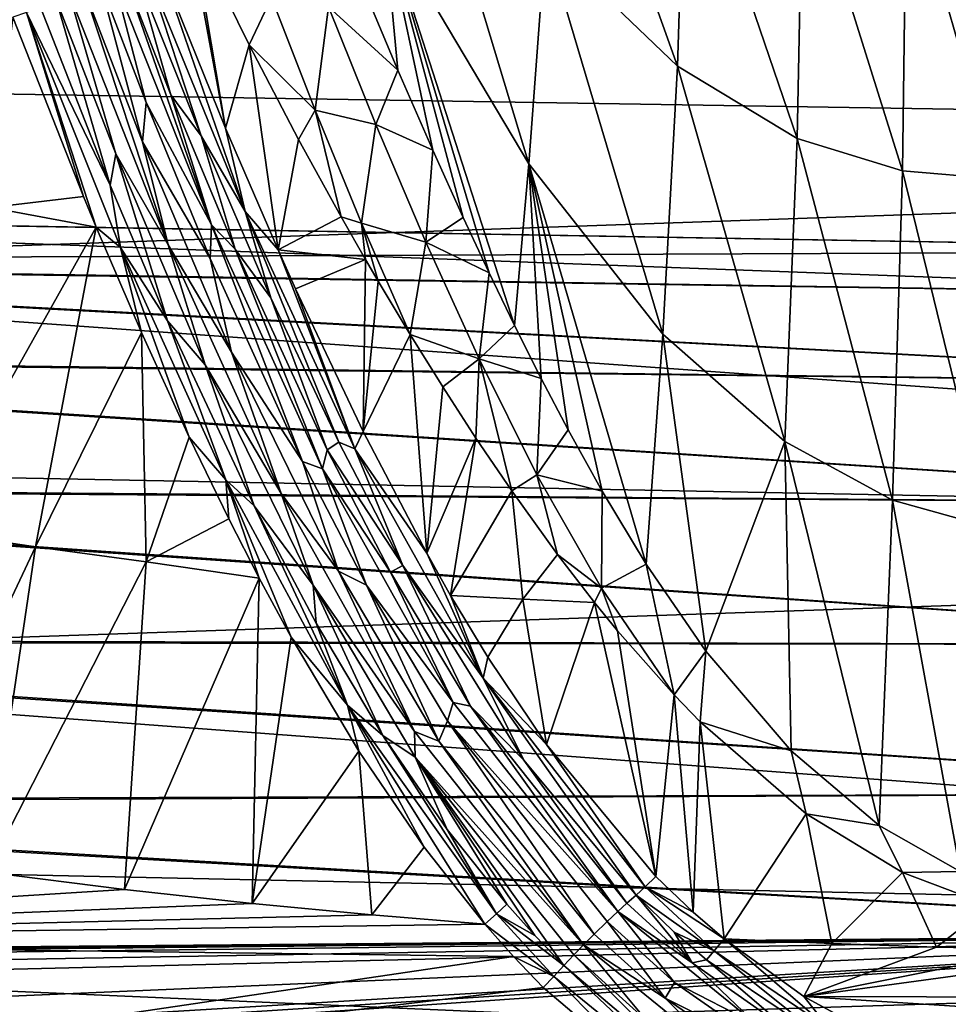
# Model space of a CAD drawing. Header units: millimetres. Extents: x -151 to 151, y -40 to 44.
# Tile 13 of 124: x -139 to -128, y -3 to 8. Entities that reach past the tile are written whole.
import ezdxf

# ---------------------------------------------------------------- set-up
doc = ezdxf.new("R2010")
doc.units = ezdxf.units.MM
doc.header["$LTSCALE"] = 45.597872
for name, color, linetype in [('280', 7, 'CONTINUOUS'), ('284', 7, 'CONTINUOUS'), ('299', 7, 'CONTINUOUS'), ('308', 7, 'CONTINUOUS'), ('311', 7, 'CONTINUOUS'), ('331', 7, 'CONTINUOUS'), ('332', 7, 'CONTINUOUS'), ('333', 7, 'CONTINUOUS'), ('334', 7, 'CONTINUOUS'), ('365', 7, 'CONTINUOUS'), ('366', 7, 'CONTINUOUS'), ('394', 7, 'CONTINUOUS'), ('395', 7, 'CONTINUOUS'), ('413', 7, 'CONTINUOUS'), ('414', 7, 'CONTINUOUS'), ('420', 7, 'CONTINUOUS'), ('421', 7, 'CONTINUOUS'), ('423', 7, 'CONTINUOUS'), ('473', 7, 'CONTINUOUS'), ('491', 7, 'CONTINUOUS'), ('538', 7, 'CONTINUOUS'), ('539', 7, 'CONTINUOUS')]:
    doc.layers.add(name, color=color, linetype=linetype)

msp = doc.modelspace()

# ---------------------------------------------------------------- linework, layer by layer
at = {"layer": '280', "color": 7, "linetype": 'CONTINUOUS', "true_color": 0xa2afbf}
for points in [[(-104.2, 6.787, -20.322), (-147.682, 9.585, -17.447), (-104.2, 11.086, -18.334), (-104.2, 6.787, -20.322)], [(-147.682, 7.481, -18.447), (-147.682, 9.585, -17.447), (-104.2, 6.787, -20.322), (-147.682, 7.481, -18.447)], [(-147.682, 5.274, -19.195), (-147.682, 7.481, -18.447), (-104.2, 6.787, -20.322), (-147.682, 5.274, -19.195)], [(-104.2, 2.155, -21.316), (-147.682, 5.274, -19.195), (-104.2, 6.787, -20.322), (-104.2, 2.155, -21.316)], [(-147.682, 2.995, -19.68), (-147.682, 5.274, -19.195), (-104.2, 2.155, -21.316), (-147.682, 2.995, -19.68)], [(-147.682, 0.676, -19.895), (-147.682, 2.995, -19.68), (-104.2, 2.155, -21.316), (-147.682, 0.676, -19.895)], [(-104.2, -2.581, -21.269), (-147.682, 0.676, -19.895), (-104.2, 2.155, -21.316), (-104.2, -2.581, -21.269)], [(-147.682, -1.653, -19.838), (-147.682, 0.676, -19.895), (-104.2, -2.581, -21.269), (-147.682, -1.653, -19.838)], [(-147.682, -3.959, -19.509), (-147.682, -1.653, -19.838), (-104.2, -2.581, -21.269), (-147.682, -3.959, -19.509)], [(-139.647, -1.8, 20.107), (-147.682, -2.608, 19.735), (-138.029, -2.005, 20.144), (-139.647, -1.8, 20.107)], [(-138.029, -2.005, 20.144), (-147.682, -2.608, 19.735), (-136.526, -2.17, 20.18), (-138.029, -2.005, 20.144)], [(-136.526, -2.17, 20.18), (-147.682, -2.608, 19.735), (-135.118, -2.303, 20.215), (-136.526, -2.17, 20.18)], [(-135.118, -2.303, 20.215), (-147.682, -2.608, 19.735), (-133.789, -2.412, 20.249), (-135.118, -2.303, 20.215)], [(-133.789, -2.412, 20.249), (-147.682, -2.608, 19.735), (-133.452, -2.793, 20.211), (-133.789, -2.412, 20.249)], [(-104.2, -7.192, -20.182), (-147.682, -3.959, -19.509), (-104.2, -2.581, -21.269), (-104.2, -7.192, -20.182)], [(-147.682, -2.608, 19.735), (-147.682, -4.896, 19.295), (-133.452, -2.793, 20.211), (-147.682, -2.608, 19.735)], [(-129.707, -2.642, 20.364), (-130.973, -2.587, 20.326), (-130.033, -3.262, 20.262), (-129.707, -2.642, 20.364)], [(-128.475, -2.682, 20.402), (-129.707, -2.642, 20.364), (-130.033, -3.262, 20.262), (-128.475, -2.682, 20.402)], [(-127.265, -2.709, 20.441), (-128.475, -2.682, 20.402), (-130.033, -3.262, 20.262), (-127.265, -2.709, 20.441)], [(-126.068, -2.723, 20.481), (-127.265, -2.709, 20.441), (-130.033, -3.262, 20.262), (-126.068, -2.723, 20.481)], [(-122.818, -3.285, 20.513), (-126.068, -2.723, 20.481), (-130.033, -3.262, 20.262), (-122.818, -3.285, 20.513)], [(-133.452, -2.793, 20.211), (-147.682, -4.896, 19.295), (-133.103, -3.158, 20.17), (-133.452, -2.793, 20.211)], [(-133.103, -3.158, 20.17), (-147.682, -4.896, 19.295), (-131.593, -4.442, 19.98), (-133.103, -3.158, 20.17)], [(-123.539, -3.68, 20.421), (-122.818, -3.285, 20.513), (-130.033, -3.262, 20.262), (-123.539, -3.68, 20.421)], [(-129.268, -3.681, 20.217), (-123.539, -3.68, 20.421), (-130.033, -3.262, 20.262), (-129.268, -3.681, 20.217)]]:
    msp.add_3dface(points, dxfattribs=at)
at = {"layer": '284', "color": 7, "linetype": 'CONTINUOUS', "true_color": 0xa2afbf}
for points in [[(-137.599, 8.826, 21.359), (-136.839, 6.947, 20.982), (-137.305, 9.443, 21.591), (-137.599, 8.826, 21.359)], [(-137.305, 9.443, 21.591), (-136.839, 6.947, 20.982), (-137.239, 9.302, 21.555), (-137.305, 9.443, 21.591)], [(-137.239, 9.302, 21.555), (-136.839, 6.947, 20.982), (-136.563, 7.93, 21.245), (-137.239, 9.302, 21.555)], [(-139.344, 8.254, 20.963), (-139.608, 6.015, 20.529), (-138.513, 6.146, 20.661), (-139.344, 8.254, 20.963)], [(-136.839, 6.947, 20.982), (-136.222, 5.516, 20.776), (-136.563, 7.93, 21.245), (-136.839, 6.947, 20.982)], [(-136.563, 7.93, 21.245), (-136.222, 5.516, 20.776), (-135.98, 6.815, 21.042), (-136.563, 7.93, 21.245)], [(-136.222, 5.516, 20.776), (-135.48, 5.906, 20.906), (-135.98, 6.815, 21.042), (-136.222, 5.516, 20.776)], [(-139.608, 6.015, 20.529), (-138.363, 5.785, 20.623), (-138.513, 6.146, 20.661), (-139.608, 6.015, 20.529)], [(-139.608, 6.015, 20.529), (-140.366, 2.217, 20.219), (-138.363, 5.785, 20.623), (-139.608, 6.015, 20.529)], [(-136.222, 5.516, 20.776), (-135.195, 5.405, 20.843), (-135.48, 5.906, 20.906), (-136.222, 5.516, 20.776)], [(-140.366, 2.217, 20.219), (-139.077, 2.023, 20.284), (-138.363, 5.785, 20.623), (-140.366, 2.217, 20.219)], [(-138.363, 5.785, 20.623), (-139.077, 2.023, 20.284), (-137.83, 4.545, 20.519), (-138.363, 5.785, 20.623)], [(-136.222, 5.516, 20.776), (-136.017, 5.06, 20.725), (-135.195, 5.405, 20.843), (-136.222, 5.516, 20.776)], [(-136.017, 5.06, 20.725), (-135.222, 3.383, 20.586), (-135.195, 5.405, 20.843), (-136.017, 5.06, 20.725)], [(-135.195, 5.405, 20.843), (-135.222, 3.383, 20.586), (-135.045, 5.149, 20.813), (-135.195, 5.405, 20.843)], [(-135.045, 5.149, 20.813), (-135.222, 3.383, 20.586), (-134.669, 4.522, 20.749), (-135.045, 5.149, 20.813)], [(-139.077, 2.023, 20.284), (-137.775, 1.849, 20.346), (-137.83, 4.545, 20.519), (-139.077, 2.023, 20.284)], [(-137.83, 4.545, 20.519), (-137.775, 1.849, 20.346), (-137.268, 3.314, 20.454), (-137.83, 4.545, 20.519)], [(-135.222, 3.383, 20.586), (-134.473, 1.95, 20.517), (-134.669, 4.522, 20.749), (-135.222, 3.383, 20.586)], [(-134.669, 4.522, 20.749), (-134.473, 1.95, 20.517), (-134.285, 3.907, 20.698), (-134.669, 4.522, 20.749)], [(-134.285, 3.907, 20.698), (-134.473, 1.95, 20.517), (-133.893, 3.302, 20.657), (-134.285, 3.907, 20.698)], [(-137.268, 3.314, 20.454), (-137.775, 1.849, 20.346), (-136.802, 2.355, 20.421), (-137.268, 3.314, 20.454)], [(-134.473, 1.95, 20.517), (-134.192, 1.454, 20.5), (-133.893, 3.302, 20.657), (-134.473, 1.95, 20.517)], [(-133.893, 3.302, 20.657), (-134.192, 1.454, 20.5), (-133.472, 2.682, 20.622), (-133.893, 3.302, 20.657)], [(-134.192, 1.454, 20.5), (-133.34, 1.411, 20.536), (-133.472, 2.682, 20.622), (-134.192, 1.454, 20.5)], [(-133.34, 1.411, 20.536), (-132.932, 1.934, 20.59), (-133.472, 2.682, 20.622), (-133.34, 1.411, 20.536)], [(-137.775, 1.849, 20.346), (-136.443, 1.657, 20.404), (-136.802, 2.355, 20.421), (-137.775, 1.849, 20.346)], [(-140.366, 2.217, 20.219), (-140.802, -1.636, 20.08), (-139.077, 2.023, 20.284), (-140.366, 2.217, 20.219)], [(-140.802, -1.636, 20.08), (-139.647, -1.8, 20.107), (-139.077, 2.023, 20.284), (-140.802, -1.636, 20.08)], [(-139.077, 2.023, 20.284), (-139.647, -1.8, 20.107), (-137.775, 1.849, 20.346), (-139.077, 2.023, 20.284)], [(-133.34, 1.411, 20.536), (-132.497, 1.37, 20.571), (-132.932, 1.934, 20.59), (-133.34, 1.411, 20.536)], [(-139.647, -1.8, 20.107), (-138.029, -2.005, 20.144), (-137.775, 1.849, 20.346), (-139.647, -1.8, 20.107)], [(-137.775, 1.849, 20.346), (-138.029, -2.005, 20.144), (-136.443, 1.657, 20.404), (-137.775, 1.849, 20.346)], [(-138.029, -2.005, 20.144), (-136.526, -2.17, 20.18), (-136.443, 1.657, 20.404), (-138.029, -2.005, 20.144)], [(-136.443, 1.657, 20.404), (-136.526, -2.17, 20.18), (-136.067, 0.962, 20.39), (-136.443, 1.657, 20.404)], [(-134.192, 1.454, 20.5), (-133.755, 0.729, 20.478), (-133.34, 1.411, 20.536), (-134.192, 1.454, 20.5)], [(-133.755, 0.729, 20.478), (-133.065, -0.3, 20.448), (-133.34, 1.411, 20.536), (-133.755, 0.729, 20.478)], [(-133.34, 1.411, 20.536), (-133.065, -0.3, 20.448), (-132.497, 1.37, 20.571), (-133.34, 1.411, 20.536)], [(-133.065, -0.3, 20.448), (-131.775, -1.851, 20.379), (-132.497, 1.37, 20.571), (-133.065, -0.3, 20.448)], [(-132.497, 1.37, 20.571), (-131.775, -1.851, 20.379), (-132.226, 1.038, 20.561), (-132.497, 1.37, 20.571)], [(-136.067, 0.962, 20.39), (-136.526, -2.17, 20.18), (-135.273, -0.377, 20.36), (-136.067, 0.962, 20.39)], [(-132.226, 1.038, 20.561), (-131.775, -1.851, 20.379), (-131.561, 0.285, 20.541), (-132.226, 1.038, 20.561)], [(-131.775, -1.851, 20.379), (-131.338, -2.271, 20.351), (-131.561, 0.285, 20.541), (-131.775, -1.851, 20.379)], [(-131.561, 0.285, 20.541), (-131.338, -2.271, 20.351), (-131.253, -0.035, 20.534), (-131.561, 0.285, 20.541)], [(-131.338, -2.271, 20.351), (-130.973, -2.587, 20.326), (-131.253, -0.035, 20.534), (-131.338, -2.271, 20.351)], [(-131.253, -0.035, 20.534), (-130.973, -2.587, 20.326), (-130.008, -1.116, 20.505), (-131.253, -0.035, 20.534)], [(-136.526, -2.17, 20.18), (-135.118, -2.303, 20.215), (-135.273, -0.377, 20.36), (-136.526, -2.17, 20.18)], [(-135.273, -0.377, 20.36), (-135.118, -2.303, 20.215), (-134.503, -1.507, 20.313), (-135.273, -0.377, 20.36)], [(-130.973, -2.587, 20.326), (-129.707, -2.642, 20.364), (-130.008, -1.116, 20.505), (-130.973, -2.587, 20.326)], [(-130.008, -1.116, 20.505), (-129.707, -2.642, 20.364), (-128.874, -1.805, 20.486), (-130.008, -1.116, 20.505)], [(-135.118, -2.303, 20.215), (-133.789, -2.412, 20.249), (-134.503, -1.507, 20.313), (-135.118, -2.303, 20.215)], [(-129.707, -2.642, 20.364), (-128.475, -2.682, 20.402), (-128.874, -1.805, 20.486), (-129.707, -2.642, 20.364)], [(-128.874, -1.805, 20.486), (-128.475, -2.682, 20.402), (-127.844, -2.194, 20.483), (-128.874, -1.805, 20.486)], [(-128.475, -2.682, 20.402), (-127.265, -2.709, 20.441), (-127.844, -2.194, 20.483), (-128.475, -2.682, 20.402)]]:
    msp.add_3dface(points, dxfattribs=at)
at = {"layer": '299', "color": 7, "linetype": 'CONTINUOUS', "true_color": 0xa2afbf}
for points in [[(-133.075, 9.168, 18.018), (-131.52, 7.676, 17.864), (-132.963, 11.705, 16.188), (-133.075, 9.168, 18.018)], [(-131.52, 7.676, 17.864), (-131.429, 10.678, 15.847), (-132.963, 11.705, 16.188), (-131.52, 7.676, 17.864)], [(-134.976, 9.398, 20.048), (-133.271, 6.53, 19.534), (-134.763, 11.464, 18.681), (-134.976, 9.398, 20.048)], [(-134.763, 11.464, 18.681), (-133.271, 6.53, 19.534), (-133.075, 9.168, 18.018), (-134.763, 11.464, 18.681)], [(-131.52, 7.676, 17.864), (-130.114, 6.827, 17.969), (-131.429, 10.678, 15.847), (-131.52, 7.676, 17.864)], [(-130.114, 6.827, 17.969), (-130.045, 10.19, 15.854), (-131.429, 10.678, 15.847), (-130.114, 6.827, 17.969)], [(-130.114, 6.827, 17.969), (-128.875, 6.448, 18.201), (-130.045, 10.19, 15.854), (-130.114, 6.827, 17.969)], [(-128.875, 6.448, 18.201), (-128.827, 10.072, 16.057), (-130.045, 10.19, 15.854), (-128.875, 6.448, 18.201)], [(-127.762, 6.354, 18.468), (-127.736, 10.156, 16.333), (-128.827, 10.072, 16.057), (-127.762, 6.354, 18.468)], [(-128.875, 6.448, 18.201), (-127.762, 6.354, 18.468), (-128.827, 10.072, 16.057), (-128.875, 6.448, 18.201)], [(-134.813, 7.632, 20.571), (-134.976, 9.398, 20.048), (-135.297, 8.783, 20.722), (-134.813, 7.632, 20.571)], [(-133.271, 6.53, 19.534), (-134.976, 9.398, 20.048), (-133.439, 4.629, 20.397), (-133.271, 6.53, 19.534)], [(-133.439, 4.629, 20.397), (-134.976, 9.398, 20.048), (-133.738, 5.247, 20.41), (-133.439, 4.629, 20.397)], [(-133.738, 5.247, 20.41), (-134.976, 9.398, 20.048), (-134.043, 5.9, 20.435), (-133.738, 5.247, 20.41)], [(-134.043, 5.9, 20.435), (-134.976, 9.398, 20.048), (-134.4, 6.689, 20.484), (-134.043, 5.9, 20.435)], [(-134.4, 6.689, 20.484), (-134.976, 9.398, 20.048), (-134.813, 7.632, 20.571), (-134.4, 6.689, 20.484)], [(-133.271, 6.53, 19.534), (-131.693, 4.526, 19.446), (-133.075, 9.168, 18.018), (-133.271, 6.53, 19.534)], [(-133.075, 9.168, 18.018), (-131.693, 4.526, 19.446), (-131.52, 7.676, 17.864), (-133.075, 9.168, 18.018)], [(-131.693, 4.526, 19.446), (-130.26, 3.263, 19.534), (-131.52, 7.676, 17.864), (-131.693, 4.526, 19.446)], [(-131.52, 7.676, 17.864), (-130.26, 3.263, 19.534), (-130.114, 6.827, 17.969), (-131.52, 7.676, 17.864)], [(-130.26, 3.263, 19.534), (-128.99, 2.572, 19.689), (-130.114, 6.827, 17.969), (-130.26, 3.263, 19.534)], [(-130.114, 6.827, 17.969), (-128.99, 2.572, 19.689), (-128.875, 6.448, 18.201), (-130.114, 6.827, 17.969)], [(-133.125, 4.004, 20.394), (-133.271, 6.53, 19.534), (-133.439, 4.629, 20.397), (-133.125, 4.004, 20.394)], [(-131.693, 4.526, 19.446), (-133.271, 6.53, 19.534), (-131.891, 1.822, 20.43), (-131.693, 4.526, 19.446)], [(-131.891, 1.822, 20.43), (-133.271, 6.53, 19.534), (-132.41, 2.681, 20.41), (-131.891, 1.822, 20.43)], [(-132.41, 2.681, 20.41), (-133.271, 6.53, 19.534), (-132.808, 3.399, 20.399), (-132.41, 2.681, 20.41)], [(-132.808, 3.399, 20.399), (-133.271, 6.53, 19.534), (-133.125, 4.004, 20.394), (-132.808, 3.399, 20.399)], [(-128.99, 2.572, 19.689), (-127.849, 2.257, 19.863), (-128.875, 6.448, 18.201), (-128.99, 2.572, 19.689)], [(-128.875, 6.448, 18.201), (-127.849, 2.257, 19.863), (-127.762, 6.354, 18.468), (-128.875, 6.448, 18.201)], [(-131.187, 0.797, 20.455), (-131.693, 4.526, 19.446), (-131.891, 1.822, 20.43), (-131.187, 0.797, 20.455)], [(-130.26, 3.263, 19.534), (-131.693, 4.526, 19.446), (-131.187, 0.797, 20.455), (-130.26, 3.263, 19.534)], [(-130.185, -0.373, 20.477), (-130.26, 3.263, 19.534), (-131.187, 0.797, 20.455), (-130.185, -0.373, 20.477)], [(-128.99, 2.572, 19.689), (-130.26, 3.263, 19.534), (-129.148, -1.252, 20.483), (-128.99, 2.572, 19.689)], [(-129.148, -1.252, 20.483), (-130.26, 3.263, 19.534), (-130.185, -0.373, 20.477), (-129.148, -1.252, 20.483)], [(-128.194, -1.792, 20.487), (-128.99, 2.572, 19.689), (-129.148, -1.252, 20.483), (-128.194, -1.792, 20.487)], [(-127.849, 2.257, 19.863), (-128.99, 2.572, 19.689), (-128.194, -1.792, 20.487), (-127.849, 2.257, 19.863)]]:
    msp.add_3dface(points, dxfattribs=at)
at = {"layer": '308', "color": 7, "linetype": 'CONTINUOUS', "true_color": 0xa2afbf}
for points in [[(-122.395, 3.943, 3.943), (-122.395, 2.532, 4.968), (-149.346, 4.276, 4.276), (-122.395, 3.943, 3.943)], [(-149.346, 4.276, 4.276), (-122.395, 2.532, 4.968), (-149.346, 2.74, 5.39), (-149.346, 4.276, 4.276)], [(-122.395, 2.532, 4.968), (-122.395, 0.872, 5.507), (-149.346, 2.74, 5.39), (-122.395, 2.532, 4.968)], [(-149.346, 2.74, 5.39), (-122.395, 0.872, 5.507), (-149.346, 0.935, 5.974), (-149.346, 2.74, 5.39)], [(-122.395, 0.872, 5.507), (-122.395, -0.872, 5.507), (-149.346, 0.935, 5.974), (-122.395, 0.872, 5.507)], [(-149.346, 0.935, 5.974), (-122.395, -0.872, 5.507), (-149.346, -0.962, 5.97), (-149.346, 0.935, 5.974)], [(-122.395, -0.872, 5.507), (-122.395, -2.532, 4.968), (-149.346, -0.962, 5.97), (-122.395, -0.872, 5.507)], [(-149.346, -0.962, 5.97), (-122.395, -2.532, 4.968), (-149.346, -2.765, 5.378), (-149.346, -0.962, 5.97)], [(-122.395, -2.532, 4.968), (-122.395, -3.943, 3.943), (-149.346, -2.765, 5.378), (-122.395, -2.532, 4.968)], [(-149.346, -2.765, 5.378), (-122.395, -3.943, 3.943), (-149.346, -4.295, 4.256), (-149.346, -2.765, 5.378)]]:
    msp.add_3dface(points, dxfattribs=at)
at = {"layer": '311', "color": 7, "linetype": 'CONTINUOUS', "true_color": 0xa2afbf}
for points in [[(-122.395, 5.507, -0.872), (-122.395, 5.507, 0.872), (-149.346, 5.974, 0.933), (-122.395, 5.507, -0.872)], [(-149.346, 5.974, 0.933), (-122.395, 5.507, 0.872), (-149.346, 5.391, 2.739), (-149.346, 5.974, 0.933)], [(-149.346, 5.969, -0.964), (-122.395, 5.507, -0.872), (-149.346, 5.974, 0.933), (-149.346, 5.969, -0.964)], [(-122.395, 4.968, -2.532), (-122.395, 5.507, -0.872), (-149.346, 5.969, -0.964), (-122.395, 4.968, -2.532)], [(-149.346, 5.377, -2.766), (-122.395, 4.968, -2.532), (-149.346, 5.969, -0.964), (-149.346, 5.377, -2.766)], [(-122.395, 5.507, 0.872), (-122.395, 4.968, 2.532), (-149.346, 5.391, 2.739), (-122.395, 5.507, 0.872)], [(-122.395, 3.943, 3.943), (-149.346, 4.276, 4.276), (-149.346, 5.391, 2.739), (-122.395, 3.943, 3.943)], [(-122.395, 4.968, 2.532), (-122.395, 3.943, 3.943), (-149.346, 5.391, 2.739), (-122.395, 4.968, 2.532)], [(-122.395, 3.943, -3.943), (-122.395, 4.968, -2.532), (-149.346, 5.377, -2.766), (-122.395, 3.943, -3.943)], [(-149.346, 4.255, -4.296), (-122.395, 3.943, -3.943), (-149.346, 5.377, -2.766), (-149.346, 4.255, -4.296)], [(-122.395, 2.532, -4.968), (-122.395, 3.943, -3.943), (-149.346, 4.255, -4.296), (-122.395, 2.532, -4.968)], [(-149.346, 2.714, -5.403), (-122.395, 2.532, -4.968), (-149.346, 4.255, -4.296), (-149.346, 2.714, -5.403)], [(-122.395, 0.872, -5.507), (-122.395, 2.532, -4.968), (-149.346, 2.714, -5.403), (-122.395, 0.872, -5.507)], [(-149.346, 0.907, -5.978), (-122.395, 0.872, -5.507), (-149.346, 2.714, -5.403), (-149.346, 0.907, -5.978)], [(-122.395, -0.872, -5.507), (-122.395, 0.872, -5.507), (-149.346, 0.907, -5.978), (-122.395, -0.872, -5.507)], [(-149.346, -0.991, -5.965), (-122.395, -0.872, -5.507), (-149.346, 0.907, -5.978), (-149.346, -0.991, -5.965)], [(-122.395, -2.532, -4.968), (-122.395, -0.872, -5.507), (-149.346, -0.991, -5.965), (-122.395, -2.532, -4.968)], [(-149.346, -2.79, -5.364), (-122.395, -2.532, -4.968), (-149.346, -0.991, -5.965), (-149.346, -2.79, -5.364)], [(-148.568, -2.792, -5.348), (-122.395, -2.532, -4.968), (-149.346, -2.79, -5.364), (-148.568, -2.792, -5.348)], [(-147.789, -2.795, -5.331), (-122.395, -2.532, -4.968), (-148.568, -2.792, -5.348), (-147.789, -2.795, -5.331)], [(-147.593, -2.841, -5.303), (-122.395, -2.532, -4.968), (-147.789, -2.795, -5.331), (-147.593, -2.841, -5.303)], [(-147.449, -2.969, -5.23), (-122.395, -2.532, -4.968), (-147.593, -2.841, -5.303), (-147.449, -2.969, -5.23)], [(-147.396, -3.139, -5.128), (-122.395, -2.532, -4.968), (-147.449, -2.969, -5.23), (-147.396, -3.139, -5.128)], [(-147.396, -4.251, -4.251), (-122.395, -3.943, -3.943), (-122.395, -2.532, -4.968), (-147.396, -4.251, -4.251)], [(-147.396, -4.251, -4.251), (-122.395, -2.532, -4.968), (-147.396, -4.147, -4.353), (-147.396, -4.251, -4.251)], [(-147.396, -4.147, -4.353), (-122.395, -2.532, -4.968), (-147.396, -4.04, -4.453), (-147.396, -4.147, -4.353)], [(-147.396, -4.04, -4.453), (-122.395, -2.532, -4.968), (-147.396, -3.605, -4.812), (-147.396, -4.04, -4.453)], [(-147.396, -3.605, -4.812), (-122.395, -2.532, -4.968), (-147.396, -3.139, -5.128), (-147.396, -3.605, -4.812)]]:
    msp.add_3dface(points, dxfattribs=at)
at = {"layer": '331', "color": 7, "linetype": 'CONTINUOUS', "true_color": 0xa2afbf}
for points in [[(-132.861, -2.901, 20.085), (-131.393, -4.141, 19.916), (-132.742, -2.774, 19.963), (-132.861, -2.901, 20.085)], [(-132.742, -2.774, 19.963), (-131.393, -4.141, 19.916), (-131.881, -3.552, 19.871), (-132.742, -2.774, 19.963)]]:
    msp.add_3dface(points, dxfattribs=at)
at = {"layer": '332', "color": 7, "linetype": 'CONTINUOUS', "true_color": 0xa2afbf}
for points in [[(-132.119, -2.168, 20.06), (-131.349, -2.869, 19.999), (-132.009, -2.074, 20.218), (-132.119, -2.168, 20.06)], [(-132.009, -2.074, 20.218), (-131.349, -2.869, 19.999), (-131.559, -2.508, 20.183), (-132.009, -2.074, 20.218)], [(-131.349, -2.869, 19.999), (-131.181, -2.832, 20.152), (-131.559, -2.508, 20.183), (-131.349, -2.869, 19.999)], [(-130.162, -3.702, 19.905), (-131.181, -2.832, 20.152), (-131.349, -2.869, 19.999), (-130.162, -3.702, 19.905)], [(-129.783, -3.773, 20.045), (-131.181, -2.832, 20.152), (-130.162, -3.702, 19.905), (-129.783, -3.773, 20.045)]]:
    msp.add_3dface(points, dxfattribs=at)
at = {"layer": '333', "color": 7, "linetype": 'CONTINUOUS', "true_color": 0xa2afbf}
for points in [[(-139.022, 8.38, 20.912), (-138.199, 6.278, 20.59), (-138.839, 8.473, 20.801), (-139.022, 8.38, 20.912)], [(-138.839, 8.473, 20.801), (-138.199, 6.278, 20.59), (-138.133, 6.648, 20.502), (-138.839, 8.473, 20.801)], [(-138.199, 6.278, 20.59), (-137.522, 4.683, 20.435), (-138.133, 6.648, 20.502), (-138.199, 6.278, 20.59)], [(-138.133, 6.648, 20.502), (-137.522, 4.683, 20.435), (-137.08, 4.167, 20.259), (-138.133, 6.648, 20.502)], [(-137.522, 4.683, 20.435), (-136.502, 2.506, 20.324), (-137.08, 4.167, 20.259), (-137.522, 4.683, 20.435)], [(-137.08, 4.167, 20.259), (-136.502, 2.506, 20.324), (-135.81, 1.574, 20.154), (-137.08, 4.167, 20.259)], [(-136.502, 2.506, 20.324), (-135.775, 1.126, 20.287), (-135.81, 1.574, 20.154), (-136.502, 2.506, 20.324)], [(-135.775, 1.126, 20.287), (-134.99, -0.193, 20.255), (-135.81, 1.574, 20.154), (-135.775, 1.126, 20.287)], [(-135.81, 1.574, 20.154), (-134.99, -0.193, 20.255), (-134.609, -0.449, 20.105), (-135.81, 1.574, 20.154)], [(-134.99, -0.193, 20.255), (-134.232, -1.299, 20.212), (-134.609, -0.449, 20.105), (-134.99, -0.193, 20.255)], [(-132.861, -2.901, 20.085), (-132.742, -2.774, 19.963), (-134.609, -0.449, 20.105), (-132.861, -2.901, 20.085)], [(-133.201, -2.547, 20.121), (-132.861, -2.901, 20.085), (-134.609, -0.449, 20.105), (-133.201, -2.547, 20.121)], [(-133.531, -2.178, 20.154), (-133.201, -2.547, 20.121), (-134.609, -0.449, 20.105), (-133.531, -2.178, 20.154)], [(-134.232, -1.299, 20.212), (-133.531, -2.178, 20.154), (-134.609, -0.449, 20.105), (-134.232, -1.299, 20.212)]]:
    msp.add_3dface(points, dxfattribs=at)
at = {"layer": '334', "color": 7, "linetype": 'CONTINUOUS', "true_color": 0xa2afbf}
for points in [[(-138.029, 8.746, 20.986), (-137.483, 7.341, 20.711), (-137.888, 8.763, 21.172), (-138.029, 8.746, 20.986)], [(-137.888, 8.763, 21.172), (-137.483, 7.341, 20.711), (-137.129, 6.86, 20.808), (-137.888, 8.763, 21.172)], [(-137.483, 7.341, 20.711), (-136.729, 5.524, 20.454), (-137.129, 6.86, 20.808), (-137.483, 7.341, 20.711)], [(-137.129, 6.86, 20.808), (-136.729, 5.524, 20.454), (-136.307, 4.952, 20.564), (-137.129, 6.86, 20.808)], [(-136.729, 5.524, 20.454), (-135.646, 3.164, 20.264), (-136.307, 4.952, 20.564), (-136.729, 5.524, 20.454)], [(-136.307, 4.952, 20.564), (-135.646, 3.164, 20.264), (-135.509, 3.254, 20.435), (-136.307, 4.952, 20.564)], [(-135.509, 3.254, 20.435), (-135.646, 3.164, 20.264), (-134.755, 1.804, 20.371), (-135.509, 3.254, 20.435)], [(-135.646, 3.164, 20.264), (-134.9, 1.727, 20.206), (-134.755, 1.804, 20.371), (-135.646, 3.164, 20.264)], [(-134.9, 1.727, 20.206), (-133.959, 0.15, 20.163), (-134.755, 1.804, 20.371), (-134.9, 1.727, 20.206)], [(-134.755, 1.804, 20.371), (-133.959, 0.15, 20.163), (-133.33, -0.485, 20.301), (-134.755, 1.804, 20.371)], [(-133.959, 0.15, 20.163), (-132.119, -2.168, 20.06), (-133.33, -0.485, 20.301), (-133.959, 0.15, 20.163)], [(-132.119, -2.168, 20.06), (-132.009, -2.074, 20.218), (-133.33, -0.485, 20.301), (-132.119, -2.168, 20.06)]]:
    msp.add_3dface(points, dxfattribs=at)
at = {"layer": '365', "color": 7, "linetype": 'CONTINUOUS', "true_color": 0xa2afbf}
for points in [[(-132.35, -2.382, 19.9), (-132.502, -2.53, 19.876), (-131.665, -3.283, 19.795), (-132.35, -2.382, 19.9)], [(-131.557, -3.099, 19.829), (-132.35, -2.382, 19.9), (-131.665, -3.283, 19.795), (-131.557, -3.099, 19.829)], [(-130.327, -3.953, 19.72), (-131.557, -3.099, 19.829), (-131.665, -3.283, 19.795), (-130.327, -3.953, 19.72)], [(-130.368, -4.172, 19.674), (-130.327, -3.953, 19.72), (-131.665, -3.283, 19.795), (-130.368, -4.172, 19.674)]]:
    msp.add_3dface(points, dxfattribs=at)
at = {"layer": '366', "color": 7, "linetype": 'CONTINUOUS', "true_color": 0xa2afbf}
for points in [[(-138.318, 8.674, 20.797), (-138.516, 8.608, 20.751), (-137.816, 6.788, 20.435), (-138.318, 8.674, 20.797)], [(-137.773, 7.252, 20.531), (-138.318, 8.674, 20.797), (-137.816, 6.788, 20.435), (-137.773, 7.252, 20.531)], [(-137.02, 5.414, 20.287), (-137.773, 7.252, 20.531), (-137.816, 6.788, 20.435), (-137.02, 5.414, 20.287)], [(-136.771, 4.315, 20.172), (-137.02, 5.414, 20.287), (-137.816, 6.788, 20.435), (-136.771, 4.315, 20.172)], [(-135.934, 3.028, 20.112), (-137.02, 5.414, 20.287), (-136.771, 4.315, 20.172), (-135.934, 3.028, 20.112)], [(-135.513, 1.737, 20.053), (-135.934, 3.028, 20.112), (-136.771, 4.315, 20.172), (-135.513, 1.737, 20.053)], [(-135.183, 1.574, 20.06), (-135.934, 3.028, 20.112), (-135.513, 1.737, 20.053), (-135.183, 1.574, 20.06)], [(-134.329, -0.261, 20.001), (-135.183, 1.574, 20.06), (-135.513, 1.737, 20.053), (-134.329, -0.261, 20.001)], [(-134.23, -0.023, 20.018), (-135.183, 1.574, 20.06), (-134.329, -0.261, 20.001), (-134.23, -0.023, 20.018)], [(-132.502, -2.53, 19.876), (-134.23, -0.023, 20.018), (-134.329, -0.261, 20.001), (-132.502, -2.53, 19.876)], [(-132.502, -2.53, 19.876), (-132.35, -2.382, 19.9), (-134.23, -0.023, 20.018), (-132.502, -2.53, 19.876)]]:
    msp.add_3dface(points, dxfattribs=at)
at = {"layer": '394', "color": 7, "linetype": 'CONTINUOUS', "true_color": 0xa2afbf}
for points in [[(-131.349, -2.869, 19.999), (-132.119, -2.168, 20.06), (-132.225, -2.263, 19.951), (-131.349, -2.869, 19.999)], [(-132.35, -2.382, 19.9), (-131.557, -3.099, 19.829), (-132.225, -2.263, 19.951), (-132.35, -2.382, 19.9)], [(-131.349, -2.869, 19.999), (-132.225, -2.263, 19.951), (-130.581, -3.601, 19.813), (-131.349, -2.869, 19.999)], [(-132.225, -2.263, 19.951), (-131.557, -3.099, 19.829), (-130.581, -3.601, 19.813), (-132.225, -2.263, 19.951)], [(-130.162, -3.702, 19.905), (-131.349, -2.869, 19.999), (-130.581, -3.601, 19.813), (-130.162, -3.702, 19.905)], [(-131.557, -3.099, 19.829), (-130.327, -3.953, 19.72), (-130.581, -3.601, 19.813), (-131.557, -3.099, 19.829)]]:
    msp.add_3dface(points, dxfattribs=at)
at = {"layer": '395', "color": 7, "linetype": 'CONTINUOUS', "true_color": 0xa2afbf}
for points in [[(-138.318, 8.674, 20.797), (-137.773, 7.252, 20.531), (-138.159, 8.721, 20.865), (-138.318, 8.674, 20.797)], [(-138.029, 8.746, 20.986), (-138.159, 8.721, 20.865), (-137.004, 5.813, 20.38), (-138.029, 8.746, 20.986)], [(-138.159, 8.721, 20.865), (-137.773, 7.252, 20.531), (-137.004, 5.813, 20.38), (-138.159, 8.721, 20.865)], [(-137.483, 7.341, 20.711), (-138.029, 8.746, 20.986), (-137.004, 5.813, 20.38), (-137.483, 7.341, 20.711)], [(-136.729, 5.524, 20.454), (-137.483, 7.341, 20.711), (-137.004, 5.813, 20.38), (-136.729, 5.524, 20.454)], [(-137.773, 7.252, 20.531), (-137.02, 5.414, 20.287), (-137.004, 5.813, 20.38), (-137.773, 7.252, 20.531)], [(-137.02, 5.414, 20.287), (-135.934, 3.028, 20.112), (-137.004, 5.813, 20.38), (-137.02, 5.414, 20.287)], [(-136.729, 5.524, 20.454), (-137.004, 5.813, 20.38), (-135.698, 2.941, 20.152), (-136.729, 5.524, 20.454)], [(-137.004, 5.813, 20.38), (-135.934, 3.028, 20.112), (-135.698, 2.941, 20.152), (-137.004, 5.813, 20.38)], [(-135.646, 3.164, 20.264), (-136.729, 5.524, 20.454), (-135.698, 2.941, 20.152), (-135.646, 3.164, 20.264)], [(-134.9, 1.727, 20.206), (-135.646, 3.164, 20.264), (-135.698, 2.941, 20.152), (-134.9, 1.727, 20.206)], [(-135.934, 3.028, 20.112), (-135.183, 1.574, 20.06), (-135.698, 2.941, 20.152), (-135.934, 3.028, 20.112)], [(-134.9, 1.727, 20.206), (-135.698, 2.941, 20.152), (-134.162, 0.192, 20.064), (-134.9, 1.727, 20.206)], [(-135.698, 2.941, 20.152), (-135.183, 1.574, 20.06), (-134.162, 0.192, 20.064), (-135.698, 2.941, 20.152)], [(-133.959, 0.15, 20.163), (-134.9, 1.727, 20.206), (-134.162, 0.192, 20.064), (-133.959, 0.15, 20.163)], [(-135.183, 1.574, 20.06), (-134.23, -0.023, 20.018), (-134.162, 0.192, 20.064), (-135.183, 1.574, 20.06)], [(-134.23, -0.023, 20.018), (-132.225, -2.263, 19.951), (-134.162, 0.192, 20.064), (-134.23, -0.023, 20.018)], [(-132.225, -2.263, 19.951), (-133.959, 0.15, 20.163), (-134.162, 0.192, 20.064), (-132.225, -2.263, 19.951)], [(-132.119, -2.168, 20.06), (-133.959, 0.15, 20.163), (-132.225, -2.263, 19.951), (-132.119, -2.168, 20.06)], [(-134.23, -0.023, 20.018), (-132.35, -2.382, 19.9), (-132.225, -2.263, 19.951), (-134.23, -0.023, 20.018)]]:
    msp.add_3dface(points, dxfattribs=at)
at = {"layer": '413', "color": 7, "linetype": 'CONTINUOUS', "true_color": 0xa2afbf}
for points in [[(-131.665, -3.283, 19.795), (-132.502, -2.53, 19.876), (-132.629, -2.656, 19.889), (-131.665, -3.283, 19.795)], [(-132.742, -2.774, 19.963), (-131.881, -3.552, 19.871), (-132.629, -2.656, 19.889), (-132.742, -2.774, 19.963)], [(-132.629, -2.656, 19.889), (-131.881, -3.552, 19.871), (-130.876, -4.075, 19.71), (-132.629, -2.656, 19.889)], [(-131.665, -3.283, 19.795), (-132.629, -2.656, 19.889), (-130.876, -4.075, 19.71), (-131.665, -3.283, 19.795)], [(-130.368, -4.172, 19.674), (-131.665, -3.283, 19.795), (-130.876, -4.075, 19.71), (-130.368, -4.172, 19.674)]]:
    msp.add_3dface(points, dxfattribs=at)
at = {"layer": '414', "color": 7, "linetype": 'CONTINUOUS', "true_color": 0xa2afbf}
for points in [[(-138.516, 8.608, 20.751), (-138.684, 8.544, 20.745), (-137.514, 5.576, 20.299), (-138.516, 8.608, 20.751)], [(-137.816, 6.788, 20.435), (-138.516, 8.608, 20.751), (-137.514, 5.576, 20.299), (-137.816, 6.788, 20.435)], [(-138.839, 8.473, 20.801), (-138.133, 6.648, 20.502), (-138.684, 8.544, 20.745), (-138.839, 8.473, 20.801)], [(-138.684, 8.544, 20.745), (-138.133, 6.648, 20.502), (-137.514, 5.576, 20.299), (-138.684, 8.544, 20.745)], [(-136.771, 4.315, 20.172), (-137.816, 6.788, 20.435), (-137.514, 5.576, 20.299), (-136.771, 4.315, 20.172)], [(-138.133, 6.648, 20.502), (-137.08, 4.167, 20.259), (-137.514, 5.576, 20.299), (-138.133, 6.648, 20.502)], [(-137.514, 5.576, 20.299), (-137.08, 4.167, 20.259), (-136.185, 2.652, 20.104), (-137.514, 5.576, 20.299)], [(-136.771, 4.315, 20.172), (-137.514, 5.576, 20.299), (-136.185, 2.652, 20.104), (-136.771, 4.315, 20.172)], [(-135.513, 1.737, 20.053), (-136.771, 4.315, 20.172), (-136.185, 2.652, 20.104), (-135.513, 1.737, 20.053)], [(-137.08, 4.167, 20.259), (-135.81, 1.574, 20.154), (-136.185, 2.652, 20.104), (-137.08, 4.167, 20.259)], [(-136.185, 2.652, 20.104), (-135.81, 1.574, 20.154), (-134.616, -0.149, 20.029), (-136.185, 2.652, 20.104)], [(-135.513, 1.737, 20.053), (-136.185, 2.652, 20.104), (-134.616, -0.149, 20.029), (-135.513, 1.737, 20.053)], [(-134.329, -0.261, 20.001), (-135.513, 1.737, 20.053), (-134.616, -0.149, 20.029), (-134.329, -0.261, 20.001)], [(-135.81, 1.574, 20.154), (-134.609, -0.449, 20.105), (-134.616, -0.149, 20.029), (-135.81, 1.574, 20.154)], [(-134.609, -0.449, 20.105), (-132.629, -2.656, 19.889), (-134.616, -0.149, 20.029), (-134.609, -0.449, 20.105)], [(-132.629, -2.656, 19.889), (-134.329, -0.261, 20.001), (-134.616, -0.149, 20.029), (-132.629, -2.656, 19.889)], [(-132.502, -2.53, 19.876), (-134.329, -0.261, 20.001), (-132.629, -2.656, 19.889), (-132.502, -2.53, 19.876)], [(-134.609, -0.449, 20.105), (-132.742, -2.774, 19.963), (-132.629, -2.656, 19.889), (-134.609, -0.449, 20.105)]]:
    msp.add_3dface(points, dxfattribs=at)
at = {"layer": '420', "color": 7, "linetype": 'CONTINUOUS', "true_color": 0xa2afbf}
for points in [[(-131.12, -4.539, 19.941), (-132.861, -2.901, 20.085), (-132.978, -3.03, 20.162), (-131.12, -4.539, 19.941)], [(-131.393, -4.141, 19.916), (-132.861, -2.901, 20.085), (-131.12, -4.539, 19.941), (-131.393, -4.141, 19.916)], [(-133.103, -3.158, 20.17), (-131.593, -4.442, 19.98), (-132.978, -3.03, 20.162), (-133.103, -3.158, 20.17)], [(-132.978, -3.03, 20.162), (-131.593, -4.442, 19.98), (-131.12, -4.539, 19.941), (-132.978, -3.03, 20.162)]]:
    msp.add_3dface(points, dxfattribs=at)
at = {"layer": '421', "color": 7, "linetype": 'CONTINUOUS', "true_color": 0xa2afbf}
for points in [[(-133.201, -2.547, 20.121), (-133.531, -2.178, 20.154), (-133.652, -2.291, 20.234), (-133.201, -2.547, 20.121)], [(-133.789, -2.412, 20.249), (-132.978, -3.03, 20.162), (-133.652, -2.291, 20.234), (-133.789, -2.412, 20.249)], [(-132.861, -2.901, 20.085), (-133.201, -2.547, 20.121), (-133.652, -2.291, 20.234), (-132.861, -2.901, 20.085)], [(-132.978, -3.03, 20.162), (-132.861, -2.901, 20.085), (-133.652, -2.291, 20.234), (-132.978, -3.03, 20.162)], [(-133.789, -2.412, 20.249), (-133.452, -2.793, 20.211), (-132.978, -3.03, 20.162), (-133.789, -2.412, 20.249)], [(-133.452, -2.793, 20.211), (-133.103, -3.158, 20.17), (-132.978, -3.03, 20.162), (-133.452, -2.793, 20.211)]]:
    msp.add_3dface(points, dxfattribs=at)
at = {"layer": '423', "color": 7, "linetype": 'CONTINUOUS', "true_color": 0xa2afbf}
for points in [[(-129.728, -3.647, 20.171), (-130.973, -2.587, 20.326), (-131.089, -2.726, 20.268), (-129.728, -3.647, 20.171)], [(-130.033, -3.262, 20.262), (-130.973, -2.587, 20.326), (-129.728, -3.647, 20.171), (-130.033, -3.262, 20.262)], [(-131.181, -2.832, 20.152), (-129.783, -3.773, 20.045), (-131.089, -2.726, 20.268), (-131.181, -2.832, 20.152)], [(-129.783, -3.773, 20.045), (-129.728, -3.647, 20.171), (-131.089, -2.726, 20.268), (-129.783, -3.773, 20.045)], [(-129.268, -3.681, 20.217), (-130.033, -3.262, 20.262), (-129.728, -3.647, 20.171), (-129.268, -3.681, 20.217)]]:
    msp.add_3dface(points, dxfattribs=at)
at = {"layer": '473', "color": 7, "linetype": 'CONTINUOUS', "true_color": 0xa2afbf}
for points in [[(-137.239, 9.302, 21.555), (-136.563, 7.93, 21.245), (-136.301, 8.485, 21.347), (-137.239, 9.302, 21.555)], [(-134.813, 7.632, 20.571), (-135.297, 8.783, 20.722), (-135.63, 8.374, 21.093), (-134.813, 7.632, 20.571)], [(-136.563, 7.93, 21.245), (-135.785, 7.161, 21.1), (-136.301, 8.485, 21.347), (-136.563, 7.93, 21.245)], [(-135.785, 7.161, 21.1), (-135.63, 8.374, 21.093), (-136.301, 8.485, 21.347), (-135.785, 7.161, 21.1)], [(-135.072, 6.991, 20.893), (-135.63, 8.374, 21.093), (-135.785, 7.161, 21.1), (-135.072, 6.991, 20.893)], [(-135.072, 6.991, 20.893), (-134.813, 7.632, 20.571), (-135.63, 8.374, 21.093), (-135.072, 6.991, 20.893)], [(-136.563, 7.93, 21.245), (-135.98, 6.815, 21.042), (-135.785, 7.161, 21.1), (-136.563, 7.93, 21.245)], [(-134.4, 6.689, 20.484), (-134.813, 7.632, 20.571), (-135.072, 6.991, 20.893), (-134.4, 6.689, 20.484)], [(-135.98, 6.815, 21.042), (-135.48, 5.906, 20.906), (-135.785, 7.161, 21.1), (-135.98, 6.815, 21.042)], [(-135.48, 5.906, 20.906), (-135.239, 5.832, 20.903), (-135.785, 7.161, 21.1), (-135.48, 5.906, 20.906)], [(-135.239, 5.832, 20.903), (-135.072, 6.991, 20.893), (-135.785, 7.161, 21.1), (-135.239, 5.832, 20.903)], [(-134.483, 5.609, 20.754), (-135.072, 6.991, 20.893), (-135.239, 5.832, 20.903), (-134.483, 5.609, 20.754)], [(-134.483, 5.609, 20.754), (-134.4, 6.689, 20.484), (-135.072, 6.991, 20.893), (-134.483, 5.609, 20.754)], [(-134.043, 5.9, 20.435), (-134.4, 6.689, 20.484), (-134.483, 5.609, 20.754), (-134.043, 5.9, 20.435)], [(-135.48, 5.906, 20.906), (-135.195, 5.405, 20.843), (-135.239, 5.832, 20.903), (-135.48, 5.906, 20.906)], [(-135.195, 5.405, 20.843), (-135.045, 5.149, 20.813), (-135.239, 5.832, 20.903), (-135.195, 5.405, 20.843)], [(-135.045, 5.149, 20.813), (-134.669, 4.522, 20.749), (-135.239, 5.832, 20.903), (-135.045, 5.149, 20.813)], [(-134.669, 4.522, 20.749), (-134.483, 5.609, 20.754), (-135.239, 5.832, 20.903), (-134.669, 4.522, 20.749)], [(-133.738, 5.247, 20.41), (-134.043, 5.9, 20.435), (-134.483, 5.609, 20.754), (-133.738, 5.247, 20.41)], [(-134.669, 4.522, 20.749), (-133.856, 4.234, 20.666), (-134.483, 5.609, 20.754), (-134.669, 4.522, 20.749)], [(-133.856, 4.234, 20.666), (-133.738, 5.247, 20.41), (-134.483, 5.609, 20.754), (-133.856, 4.234, 20.666)], [(-133.439, 4.629, 20.397), (-133.738, 5.247, 20.41), (-133.856, 4.234, 20.666), (-133.439, 4.629, 20.397)], [(-134.669, 4.522, 20.749), (-134.285, 3.907, 20.698), (-133.856, 4.234, 20.666), (-134.669, 4.522, 20.749)], [(-133.125, 4.004, 20.394), (-133.439, 4.629, 20.397), (-133.856, 4.234, 20.666), (-133.125, 4.004, 20.394)], [(-134.285, 3.907, 20.698), (-133.893, 3.302, 20.657), (-133.856, 4.234, 20.666), (-134.285, 3.907, 20.698)], [(-133.893, 3.302, 20.657), (-133.472, 2.682, 20.622), (-133.856, 4.234, 20.666), (-133.893, 3.302, 20.657)], [(-133.472, 2.682, 20.622), (-133.175, 2.872, 20.613), (-133.856, 4.234, 20.666), (-133.472, 2.682, 20.622)], [(-133.175, 2.872, 20.613), (-133.125, 4.004, 20.394), (-133.856, 4.234, 20.666), (-133.175, 2.872, 20.613)], [(-132.808, 3.399, 20.399), (-133.125, 4.004, 20.394), (-133.175, 2.872, 20.613), (-132.808, 3.399, 20.399)], [(-132.41, 2.681, 20.41), (-132.808, 3.399, 20.399), (-133.175, 2.872, 20.613), (-132.41, 2.681, 20.41)], [(-133.472, 2.682, 20.622), (-132.932, 1.934, 20.59), (-133.175, 2.872, 20.613), (-133.472, 2.682, 20.622)], [(-132.932, 1.934, 20.59), (-132.414, 1.537, 20.576), (-133.175, 2.872, 20.613), (-132.932, 1.934, 20.59)], [(-132.414, 1.537, 20.576), (-132.41, 2.681, 20.41), (-133.175, 2.872, 20.613), (-132.414, 1.537, 20.576)], [(-131.891, 1.822, 20.43), (-132.41, 2.681, 20.41), (-132.414, 1.537, 20.576), (-131.891, 1.822, 20.43)], [(-132.932, 1.934, 20.59), (-132.497, 1.37, 20.571), (-132.414, 1.537, 20.576), (-132.932, 1.934, 20.59)], [(-131.561, 0.285, 20.541), (-131.891, 1.822, 20.43), (-132.414, 1.537, 20.576), (-131.561, 0.285, 20.541)], [(-131.561, 0.285, 20.541), (-131.187, 0.797, 20.455), (-131.891, 1.822, 20.43), (-131.561, 0.285, 20.541)], [(-132.497, 1.37, 20.571), (-132.226, 1.038, 20.561), (-132.414, 1.537, 20.576), (-132.497, 1.37, 20.571)], [(-132.226, 1.038, 20.561), (-131.561, 0.285, 20.541), (-132.414, 1.537, 20.576), (-132.226, 1.038, 20.561)], [(-131.561, 0.285, 20.541), (-131.253, -0.035, 20.534), (-131.187, 0.797, 20.455), (-131.561, 0.285, 20.541)], [(-131.253, -0.035, 20.534), (-130.185, -0.373, 20.477), (-131.187, 0.797, 20.455), (-131.253, -0.035, 20.534)], [(-131.253, -0.035, 20.534), (-130.008, -1.116, 20.505), (-130.185, -0.373, 20.477), (-131.253, -0.035, 20.534)], [(-130.008, -1.116, 20.505), (-129.148, -1.252, 20.483), (-130.185, -0.373, 20.477), (-130.008, -1.116, 20.505)], [(-130.008, -1.116, 20.505), (-128.874, -1.805, 20.486), (-129.148, -1.252, 20.483), (-130.008, -1.116, 20.505)], [(-128.874, -1.805, 20.486), (-128.194, -1.792, 20.487), (-129.148, -1.252, 20.483), (-128.874, -1.805, 20.486)], [(-128.874, -1.805, 20.486), (-127.844, -2.194, 20.483), (-128.194, -1.792, 20.487), (-128.874, -1.805, 20.486)]]:
    msp.add_3dface(points, dxfattribs=at)
at = {"layer": '491', "color": 7, "linetype": 'CONTINUOUS', "true_color": 0xa2afbf}
for points in [[(-138.199, 6.278, 20.59), (-139.022, 8.38, 20.912), (-139.183, 8.311, 20.969), (-138.199, 6.278, 20.59)], [(-139.344, 8.254, 20.963), (-138.513, 6.146, 20.661), (-139.183, 8.311, 20.969), (-139.344, 8.254, 20.963)], [(-138.513, 6.146, 20.661), (-138.363, 5.785, 20.623), (-139.183, 8.311, 20.969), (-138.513, 6.146, 20.661)], [(-139.183, 8.311, 20.969), (-138.363, 5.785, 20.623), (-138.078, 5.545, 20.587), (-139.183, 8.311, 20.969)], [(-138.078, 5.545, 20.587), (-138.199, 6.278, 20.59), (-139.183, 8.311, 20.969), (-138.078, 5.545, 20.587)], [(-137.522, 4.683, 20.435), (-138.199, 6.278, 20.59), (-138.078, 5.545, 20.587), (-137.522, 4.683, 20.435)], [(-138.363, 5.785, 20.623), (-137.83, 4.545, 20.519), (-138.078, 5.545, 20.587), (-138.363, 5.785, 20.623)], [(-137.83, 4.545, 20.519), (-137.268, 3.314, 20.454), (-138.078, 5.545, 20.587), (-137.83, 4.545, 20.519)], [(-138.078, 5.545, 20.587), (-137.268, 3.314, 20.454), (-136.837, 2.811, 20.417), (-138.078, 5.545, 20.587)], [(-137.522, 4.683, 20.435), (-138.078, 5.545, 20.587), (-136.837, 2.811, 20.417), (-137.522, 4.683, 20.435)], [(-136.502, 2.506, 20.324), (-137.522, 4.683, 20.435), (-136.837, 2.811, 20.417), (-136.502, 2.506, 20.324)], [(-137.268, 3.314, 20.454), (-136.802, 2.355, 20.421), (-136.837, 2.811, 20.417), (-137.268, 3.314, 20.454)], [(-136.443, 1.657, 20.404), (-136.067, 0.962, 20.39), (-136.837, 2.811, 20.417), (-136.443, 1.657, 20.404)], [(-136.802, 2.355, 20.421), (-136.443, 1.657, 20.404), (-136.837, 2.811, 20.417), (-136.802, 2.355, 20.421)], [(-136.837, 2.811, 20.417), (-136.067, 0.962, 20.39), (-135.404, 0.162, 20.351), (-136.837, 2.811, 20.417)], [(-136.502, 2.506, 20.324), (-136.837, 2.811, 20.417), (-135.404, 0.162, 20.351), (-136.502, 2.506, 20.324)], [(-135.775, 1.126, 20.287), (-136.502, 2.506, 20.324), (-135.404, 0.162, 20.351), (-135.775, 1.126, 20.287)], [(-134.99, -0.193, 20.255), (-135.775, 1.126, 20.287), (-135.404, 0.162, 20.351), (-134.99, -0.193, 20.255)], [(-136.067, 0.962, 20.39), (-135.273, -0.377, 20.36), (-135.404, 0.162, 20.351), (-136.067, 0.962, 20.39)], [(-134.503, -1.507, 20.313), (-133.789, -2.412, 20.249), (-135.404, 0.162, 20.351), (-134.503, -1.507, 20.313)], [(-133.789, -2.412, 20.249), (-133.652, -2.291, 20.234), (-135.404, 0.162, 20.351), (-133.789, -2.412, 20.249)], [(-135.273, -0.377, 20.36), (-134.503, -1.507, 20.313), (-135.404, 0.162, 20.351), (-135.273, -0.377, 20.36)], [(-133.652, -2.291, 20.234), (-134.99, -0.193, 20.255), (-135.404, 0.162, 20.351), (-133.652, -2.291, 20.234)], [(-134.232, -1.299, 20.212), (-134.99, -0.193, 20.255), (-133.652, -2.291, 20.234), (-134.232, -1.299, 20.212)], [(-133.531, -2.178, 20.154), (-134.232, -1.299, 20.212), (-133.652, -2.291, 20.234), (-133.531, -2.178, 20.154)]]:
    msp.add_3dface(points, dxfattribs=at)
at = {"layer": '538', "color": 7, "linetype": 'CONTINUOUS', "true_color": 0xa2afbf}
for points in [[(-137.599, 8.826, 21.359), (-137.758, 8.783, 21.291), (-136.611, 5.969, 20.782), (-137.599, 8.826, 21.359)], [(-136.839, 6.947, 20.982), (-137.599, 8.826, 21.359), (-136.611, 5.969, 20.782), (-136.839, 6.947, 20.982)], [(-137.888, 8.763, 21.172), (-137.129, 6.86, 20.808), (-137.758, 8.783, 21.291), (-137.888, 8.763, 21.172)], [(-137.758, 8.783, 21.291), (-137.129, 6.86, 20.808), (-136.611, 5.969, 20.782), (-137.758, 8.783, 21.291)], [(-137.129, 6.86, 20.808), (-136.307, 4.952, 20.564), (-136.611, 5.969, 20.782), (-137.129, 6.86, 20.808)], [(-136.222, 5.516, 20.776), (-136.839, 6.947, 20.982), (-136.611, 5.969, 20.782), (-136.222, 5.516, 20.776)], [(-135.319, 3.179, 20.528), (-136.222, 5.516, 20.776), (-136.611, 5.969, 20.782), (-135.319, 3.179, 20.528)], [(-136.307, 4.952, 20.564), (-135.509, 3.254, 20.435), (-136.611, 5.969, 20.782), (-136.307, 4.952, 20.564)], [(-135.509, 3.254, 20.435), (-135.319, 3.179, 20.528), (-136.611, 5.969, 20.782), (-135.509, 3.254, 20.435)], [(-136.017, 5.06, 20.725), (-136.222, 5.516, 20.776), (-135.319, 3.179, 20.528), (-136.017, 5.06, 20.725)], [(-135.222, 3.383, 20.586), (-136.017, 5.06, 20.725), (-135.319, 3.179, 20.528), (-135.222, 3.383, 20.586)], [(-134.473, 1.95, 20.517), (-135.222, 3.383, 20.586), (-135.319, 3.179, 20.528), (-134.473, 1.95, 20.517)], [(-135.509, 3.254, 20.435), (-134.755, 1.804, 20.371), (-135.319, 3.179, 20.528), (-135.509, 3.254, 20.435)], [(-133.808, 0.479, 20.429), (-134.473, 1.95, 20.517), (-135.319, 3.179, 20.528), (-133.808, 0.479, 20.429)], [(-134.755, 1.804, 20.371), (-133.808, 0.479, 20.429), (-135.319, 3.179, 20.528), (-134.755, 1.804, 20.371)], [(-134.192, 1.454, 20.5), (-134.473, 1.95, 20.517), (-133.808, 0.479, 20.429), (-134.192, 1.454, 20.5)], [(-134.755, 1.804, 20.371), (-133.33, -0.485, 20.301), (-133.808, 0.479, 20.429), (-134.755, 1.804, 20.371)], [(-133.755, 0.729, 20.478), (-134.192, 1.454, 20.5), (-133.808, 0.479, 20.429), (-133.755, 0.729, 20.478)], [(-133.065, -0.3, 20.448), (-133.755, 0.729, 20.478), (-133.808, 0.479, 20.429), (-133.065, -0.3, 20.448)], [(-131.902, -1.974, 20.329), (-133.065, -0.3, 20.448), (-133.808, 0.479, 20.429), (-131.902, -1.974, 20.329)], [(-133.33, -0.485, 20.301), (-132.009, -2.074, 20.218), (-133.808, 0.479, 20.429), (-133.33, -0.485, 20.301)], [(-132.009, -2.074, 20.218), (-131.902, -1.974, 20.329), (-133.808, 0.479, 20.429), (-132.009, -2.074, 20.218)], [(-131.775, -1.851, 20.379), (-133.065, -0.3, 20.448), (-131.902, -1.974, 20.329), (-131.775, -1.851, 20.379)]]:
    msp.add_3dface(points, dxfattribs=at)
at = {"layer": '539', "color": 7, "linetype": 'CONTINUOUS', "true_color": 0xa2afbf}
for points in [[(-131.338, -2.271, 20.351), (-131.775, -1.851, 20.379), (-131.902, -1.974, 20.329), (-131.338, -2.271, 20.351)], [(-132.009, -2.074, 20.218), (-131.089, -2.726, 20.268), (-131.902, -1.974, 20.329), (-132.009, -2.074, 20.218)], [(-132.009, -2.074, 20.218), (-131.559, -2.508, 20.183), (-131.089, -2.726, 20.268), (-132.009, -2.074, 20.218)], [(-130.973, -2.587, 20.326), (-131.338, -2.271, 20.351), (-131.902, -1.974, 20.329), (-130.973, -2.587, 20.326)], [(-131.089, -2.726, 20.268), (-130.973, -2.587, 20.326), (-131.902, -1.974, 20.329), (-131.089, -2.726, 20.268)], [(-131.559, -2.508, 20.183), (-131.181, -2.832, 20.152), (-131.089, -2.726, 20.268), (-131.559, -2.508, 20.183)]]:
    msp.add_3dface(points, dxfattribs=at)

doc.saveas('drawing.dxf')
